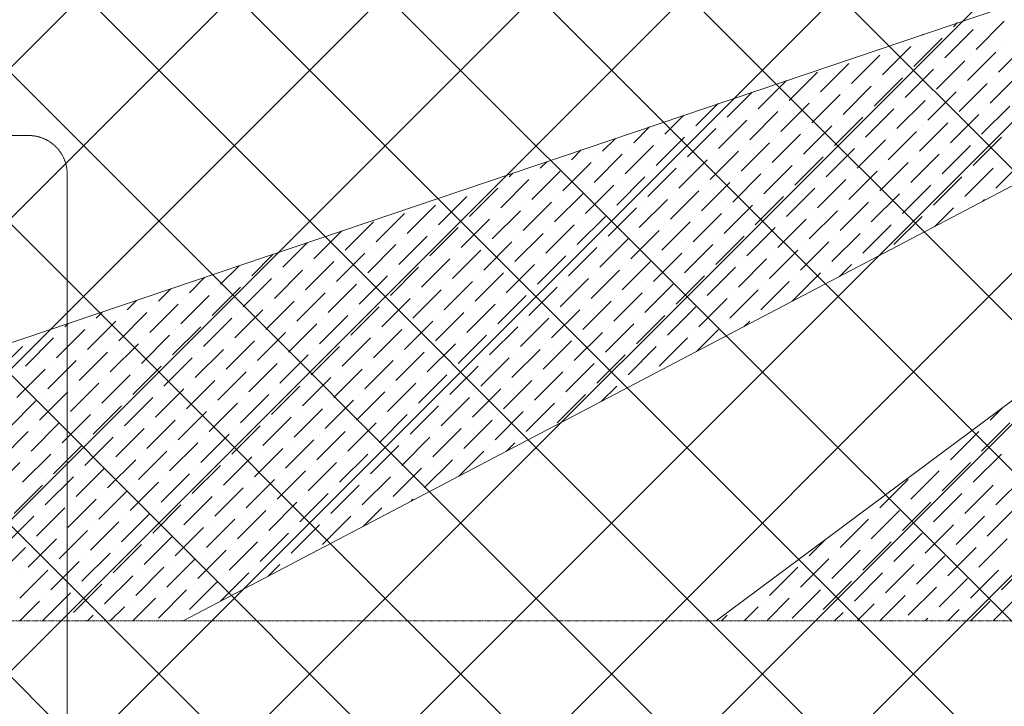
# Model space of a CAD drawing. Header units: millimetres. Extents: x -150 to 17700, y -24664 to 13830.
# Tile 9 of 58: x 6391 to 8698, y 4520 to 6129. Entities that reach past the tile are written whole.
import ezdxf

# ---------------------------------------------------------------- set-up
doc = ezdxf.new("R2010")
doc.units = ezdxf.units.MM
doc.header["$MEASUREMENT"] = 0
doc.linetypes.add('HIDDENX2', pattern=[19.05, 12.7, -6.35])
doc.linetypes.add('RCP XREF$0$( Hidden )', pattern=[0.375, 0.25, -0.125])
doc.layers.get('0').update_dxf_attribs({"lineweight": 5})
for name, color, linetype, lineweight, true_color in [('M-MEP-ELFA-CABLE', 1, 'HIDDENX2', 20, 0xff0000), ('RCP XREF$0$A-CEILING-01', 9, 'Continuous', 0, 0x808080), ('RCP XREF$0$A-CELING ELEMENT', 9, 'Continuous', 0, 0x808080)]:
    doc.layers.add(name, color=color, linetype=linetype, lineweight=lineweight, true_color=true_color)

# ---------------------------------------------------------------- blocks, each defined once
blk = doc.blocks.new('RCP XREF')
at = {"layer": 'RCP XREF$0$A-CEILING-01', "color": 8, "linetype": 'Continuous', "lineweight": 0, "true_color": 0x808080}
for p, q in [((10245.6, 3542.9), (408.6, 13380)), ((4273.6, 3920), (13733.6, 13380)), ((4980.7, 3920), (14440.7, 13380)), ((5334.2, 3920), (14794.2, 13380)), ((5687.8, 3920), (15147.8, 13380)), ((10125.7, 3309.3), (200, 13235)), ((10011.5, 3070), (200, 12881.5)), ((9457.9, 3270), (200, 12527.9)), ((6041.3, 3920), (14450, 12328.7)), ((9104.4, 3270), (200, 12174.4)), ((6135, 3660.1), (14450, 11975.1)), ((8397.3, 3270), (200, 11467.3)), ((6452, 3270), (14450, 11268)), ((8043.7, 3270), (200, 11113.7)), ((4627.1, 3920), (11820.1, 11113)), ((7690.2, 3270), (200, 10760.2)), ((7159.1, 3270), (14450, 10560.9)), ((6135, 3306.6), (11958.4, 9130)), ((10599.2, 3896.5), (6090, 8405.7)), ((6805.5, 3270), (11820, 8284.5)), ((10422.4, 3719.7), (5923.7, 8218.4)), ((8750.8, 3270), (6090, 5930.8))]:
    blk.add_line(p, q, dxfattribs=at)
at = {"layer": 'RCP XREF$0$A-CELING ELEMENT', "color": 8, "lineweight": 0, "true_color": 0x808080}
for p, q in [((4445.8, 4720), (9025.5, 6269.6)), ((9153.4, 5968.6), (6774.5, 4720)), ((8023.6, 4720), (9326.8, 5691.1))]:
    blk.add_line(p, q, dxfattribs=at)
at = {"layer": 'RCP XREF$0$A-CELING ELEMENT', "color": 8, "linetype": 'Continuous', "lineweight": 0, "true_color": 0x808080, "transparency": 33554687}
for p, q in [((8579, 6112.1), (8588.8, 6121.8)), ((8632.1, 6059), (8698.4, 6125.3)), ((8638.7, 6118.7), (8638.7, 6118.7)), ((8506.1, 6092.2), (8508.7, 6094.7)), ((8559.2, 6039.1), (8625.5, 6105.4)), ((8565.8, 6098.8), (8565.8, 6098.8)), ((8486.2, 6019.3), (8552.5, 6085.5)), ((8492.9, 6078.9), (8492.9, 6078.9)), ((8685.1, 6006), (8751.4, 6072.3)), ((8340.4, 5979.5), (8406.7, 6045.8)), ((8413.3, 5999.4), (8479.6, 6065.7)), ((8419.9, 6059), (8419.9, 6059)), ((8612.2, 5986.1), (8678.5, 6052.4)), ((8618.8, 6045.8), (8618.8, 6045.8)), ((8691.7, 6065.7), (8691.7, 6065.7)), ((8267.5, 5959.6), (8333.8, 6025.9)), ((8347, 6039.1), (8347, 6039.1)), ((8539.3, 5966.2), (8605.6, 6032.5)), ((8545.9, 6025.9), (8545.9, 6025.9)), ((8194.6, 5939.7), (8260.8, 6006)), ((8466.4, 5946.3), (8532.6, 6012.6)), ((8473, 6006), (8473, 6006)), ((8665.2, 5933.1), (8731.5, 5999.4)), ((8121.6, 5919.8), (8187.9, 5986.1)), ((8393.4, 5926.4), (8459.7, 5992.7)), ((8400.1, 5986.1), (8400.1, 5986.1)), ((8592.3, 5913.2), (8658.6, 5979.5)), ((8671.9, 5992.7), (8671.9, 5992.7)), ((8048.7, 5899.9), (8107.9, 5959.1)), ((8247.6, 5886.7), (8313.9, 5953)), ((8320.5, 5906.6), (8386.8, 5972.8)), ((8327.1, 5966.2), (8327.1, 5966.2)), ((8519.4, 5893.3), (8585.7, 5959.6)), ((8526, 5953), (8526, 5953)), ((8598.9, 5972.8), (8598.9, 5972.8)), ((7975.8, 5880), (8027.8, 5932)), ((8174.7, 5866.8), (8241, 5933.1)), ((8254.2, 5946.3), (8254.2, 5946.3)), ((8446.5, 5873.4), (8512.8, 5939.7)), ((8453.1, 5933.1), (8453.1, 5933.1)), ((8101.8, 5846.9), (8168, 5913.2)), ((8108.4, 5906.6), (8108.4, 5906.6)), ((8181.3, 5926.4), (8181.3, 5926.4)), ((8373.5, 5853.5), (8439.8, 5919.8)), ((8380.2, 5913.2), (8380.2, 5913.2)), ((8572.4, 5840.3), (8638.7, 5906.6)), ((8645.3, 5860.2), (8711.6, 5926.4)), ((8652, 5919.8), (8652, 5919.8)), ((7902.9, 5860.2), (7947.6, 5904.9)), ((8028.8, 5827), (8095.1, 5893.3)), ((8035.5, 5886.7), (8035.5, 5886.7)), ((8300.6, 5833.6), (8366.9, 5899.9)), ((8307.3, 5893.3), (8307.3, 5893.3)), ((8499.5, 5820.4), (8565.8, 5886.7)), ((8579, 5899.9), (8579, 5899.9)), ((7830, 5840.3), (7867.4, 5877.8)), ((7955.9, 5807.1), (8022.2, 5873.4)), ((7962.5, 5866.8), (7962.5, 5866.8)), ((8154.8, 5793.9), (8221.1, 5860.2)), ((8227.7, 5813.8), (8294, 5880)), ((8234.3, 5873.4), (8234.3, 5873.4)), ((8426.6, 5800.5), (8492.9, 5866.8)), ((8433.2, 5860.2), (8433.2, 5860.2)), ((8506.1, 5880), (8506.1, 5880)), ((7757, 5820.4), (7787.3, 5850.6)), ((7883, 5787.2), (7949.3, 5853.5)), ((7889.6, 5846.9), (7889.6, 5846.9)), ((8081.9, 5774), (8148.2, 5840.3)), ((8161.4, 5853.5), (8161.4, 5853.5)), ((8353.7, 5780.6), (8419.9, 5846.9)), ((8360.3, 5840.3), (8360.3, 5840.3)), ((8625.5, 5787.2), (8691.7, 5853.5)), ((8632.1, 5846.9), (8632.1, 5846.9)), ((7684.1, 5800.5), (7707.1, 5823.5)), ((7737.1, 5747.5), (7803.4, 5813.8)), ((7810.1, 5767.3), (7876.4, 5833.6)), ((7816.7, 5827), (7816.7, 5827)), ((8008.9, 5754.1), (8075.2, 5820.4)), ((8015.6, 5813.8), (8015.6, 5813.8)), ((8088.5, 5833.6), (8088.5, 5833.6)), ((8280.7, 5760.7), (8347, 5827)), ((8287.4, 5820.4), (8287.4, 5820.4)), ((8479.6, 5747.5), (8545.9, 5813.8)), ((8552.5, 5767.3), (8618.8, 5833.6)), ((8559.2, 5827), (8559.2, 5827)), ((7611.2, 5780.6), (7627, 5796.4)), ((7664.2, 5727.6), (7730.5, 5793.9)), ((7743.8, 5807.1), (7743.8, 5807.1)), ((7936, 5734.2), (8002.3, 5800.5)), ((7942.7, 5793.9), (7942.7, 5793.9)), ((8207.8, 5740.8), (8274.1, 5807.1)), ((8214.4, 5800.5), (8214.4, 5800.5)), ((8406.7, 5727.6), (8473, 5793.9)), ((8486.2, 5807.1), (8486.2, 5807.1)), ((8678.5, 5734.2), (8744.8, 5800.5)), ((8685.1, 5793.9), (8685.1, 5793.9)), ((7538.3, 5760.7), (7546.8, 5769.3)), ((7591.3, 5707.7), (7657.6, 5774)), ((7597.9, 5767.3), (7597.9, 5767.3)), ((7670.9, 5787.2), (7670.9, 5787.2)), ((7863.1, 5714.3), (7929.4, 5780.6)), ((7869.7, 5774), (7869.7, 5774)), ((8062, 5701.1), (8128.3, 5767.3)), ((8134.9, 5720.9), (8201.2, 5787.2)), ((8141.5, 5780.6), (8141.5, 5780.6)), ((8333.8, 5707.7), (8400.1, 5774)), ((8340.4, 5767.3), (8340.4, 5767.3)), ((8413.3, 5787.2), (8413.3, 5787.2)), ((8605.6, 5714.3), (8671.9, 5780.6)), ((8612.2, 5774), (8612.2, 5774)), ((7518.4, 5687.8), (7584.7, 5754.1)), ((7525, 5747.5), (7525, 5747.5)), ((7790.2, 5694.4), (7856.5, 5760.7)), ((7796.8, 5754.1), (7796.8, 5754.1)), ((7989.1, 5681.2), (8055.3, 5747.5)), ((8068.6, 5760.7), (8068.6, 5760.7)), ((8260.8, 5687.8), (8327.1, 5754.1)), ((8267.5, 5747.5), (8267.5, 5747.5)), ((8532.6, 5694.4), (8598.9, 5760.7)), ((8539.3, 5754.1), (8539.3, 5754.1)), ((7445.5, 5667.9), (7511.8, 5734.2)), ((7452.1, 5727.6), (7452.1, 5727.6)), ((7465.4, 5740.8), (7466.7, 5742.2)), ((7717.3, 5674.5), (7783.6, 5740.8)), ((7723.9, 5734.2), (7723.9, 5734.2)), ((7916.1, 5661.3), (7982.4, 5727.6)), ((7995.7, 5740.8), (7995.7, 5740.8)), ((8187.9, 5667.9), (8254.2, 5734.2)), ((8194.6, 5727.6), (8194.6, 5727.6)), ((8459.7, 5674.5), (8526, 5740.8)), ((8466.4, 5734.2), (8466.4, 5734.2)), ((7372.5, 5648), (7438.8, 5714.3)), ((7379.2, 5707.7), (7379.2, 5707.7)), ((7571.4, 5634.8), (7637.7, 5701.1)), ((7644.3, 5654.7), (7710.6, 5720.9)), ((7651, 5714.3), (7651, 5714.3)), ((7843.2, 5641.4), (7909.5, 5707.7)), ((7849.8, 5701.1), (7849.8, 5701.1)), ((7922.8, 5720.9), (7922.8, 5720.9)), ((8115, 5648), (8181.3, 5714.3)), ((8121.6, 5707.7), (8121.6, 5707.7)), ((8313.9, 5634.8), (8380.2, 5701.1)), ((8386.8, 5654.7), (8453.1, 5720.9)), ((8393.4, 5714.3), (8393.4, 5714.3)), ((8592.3, 5701.1), (8592.3, 5701.1)), ((8647.2, 5702.9), (8652, 5707.7)), ((8665.2, 5720.9), (8665.2, 5720.9)), ((7299.6, 5628.1), (7365.9, 5694.4)), ((7306.3, 5687.8), (7306.3, 5687.8)), ((7498.5, 5614.9), (7564.8, 5681.2)), ((7578, 5694.4), (7578, 5694.4)), ((7770.3, 5621.5), (7836.6, 5687.8)), ((7776.9, 5681.2), (7776.9, 5681.2)), ((8042.1, 5628.1), (8108.4, 5694.4)), ((8048.7, 5687.8), (8048.7, 5687.8)), ((8241, 5614.9), (8307.3, 5681.2)), ((8320.5, 5694.4), (8320.5, 5694.4)), ((8519.4, 5681.2), (8519.4, 5681.2)), ((8535.6, 5644.3), (8579, 5687.8)), ((7153.8, 5588.4), (7220.1, 5654.7)), ((7226.7, 5608.2), (7293, 5674.5)), ((7425.6, 5595), (7491.9, 5661.3)), ((7432.2, 5654.7), (7432.2, 5654.7)), ((7505.1, 5674.5), (7505.1, 5674.5)), ((7697.4, 5601.6), (7763.7, 5667.9)), ((7704, 5661.3), (7704, 5661.3)), ((7896.2, 5588.4), (7962.5, 5654.7)), ((7969.2, 5608.2), (8035.5, 5674.5)), ((7975.8, 5667.9), (7975.8, 5667.9)), ((8168, 5595), (8234.3, 5661.3)), ((8174.7, 5654.7), (8174.7, 5654.7)), ((8247.6, 5674.5), (8247.6, 5674.5)), ((8439.8, 5601.6), (8506.1, 5667.9)), ((8446.5, 5661.3), (8446.5, 5661.3)), ((7080.9, 5568.5), (7146.1, 5633.7)), ((7352.7, 5575.1), (7419, 5641.4)), ((7359.3, 5634.8), (7359.3, 5634.8)), ((7624.5, 5581.7), (7690.7, 5648)), ((7631.1, 5641.4), (7631.1, 5641.4)), ((7823.3, 5568.5), (7889.6, 5634.8)), ((7902.9, 5648), (7902.9, 5648)), ((8095.1, 5575.1), (8161.4, 5641.4)), ((8101.8, 5634.8), (8101.8, 5634.8)), ((8366.9, 5581.7), (8433.2, 5648)), ((8373.5, 5641.4), (8373.5, 5641.4)), ((7007.9, 5548.6), (7065.9, 5606.5)), ((7279.7, 5555.2), (7346, 5621.5)), ((7286.4, 5614.9), (7286.4, 5614.9)), ((7478.6, 5542), (7544.9, 5608.2)), ((7551.5, 5561.8), (7617.8, 5628.1)), ((7558.2, 5621.5), (7558.2, 5621.5)), ((7750.4, 5548.6), (7816.7, 5614.9)), ((7757, 5608.2), (7757, 5608.2)), ((7830, 5628.1), (7830, 5628.1)), ((8022.2, 5555.2), (8088.5, 5621.5)), ((8028.8, 5614.9), (8028.8, 5614.9)), ((8221.1, 5542), (8287.4, 5608.2)), ((8294, 5561.8), (8360.3, 5628.1)), ((8300.6, 5621.5), (8300.6, 5621.5)), ((7206.8, 5535.3), (7273.1, 5601.6)), ((7213.4, 5595), (7213.4, 5595)), ((7405.7, 5522.1), (7472, 5588.4)), ((7485.2, 5601.6), (7485.2, 5601.6)), ((7677.5, 5528.7), (7743.8, 5595)), ((7684.1, 5588.4), (7684.1, 5588.4)), ((7949.3, 5535.3), (8015.6, 5601.6)), ((7955.9, 5595), (7955.9, 5595)), ((8148.2, 5522.1), (8214.4, 5588.4)), ((8227.7, 5601.6), (8227.7, 5601.6)), ((8426.6, 5588.4), (8426.6, 5588.4)), ((6935, 5528.7), (6985.7, 5579.4)), ((7061, 5495.6), (7127.3, 5561.8)), ((7133.9, 5515.4), (7200.2, 5581.7)), ((7140.5, 5575.1), (7140.5, 5575.1)), ((7332.8, 5502.2), (7399.1, 5568.5)), ((7339.4, 5561.8), (7339.4, 5561.8)), ((7412.3, 5581.7), (7412.3, 5581.7)), ((7604.6, 5508.8), (7670.9, 5575.1)), ((7611.2, 5568.5), (7611.2, 5568.5)), ((7803.4, 5495.6), (7869.7, 5561.8)), ((7876.4, 5515.4), (7942.7, 5581.7)), ((7883, 5575.1), (7883, 5575.1)), ((8075.2, 5502.2), (8141.5, 5568.5)), ((8081.9, 5561.8), (8081.9, 5561.8)), ((8154.8, 5581.7), (8154.8, 5581.7)), ((8353.7, 5568.5), (8353.7, 5568.5)), ((6862.1, 5508.8), (6905.6, 5552.3)), ((6988.1, 5475.7), (7054.3, 5542)), ((7067.6, 5555.2), (7067.6, 5555.2)), ((7259.9, 5482.3), (7326.1, 5548.6)), ((7266.5, 5542), (7266.5, 5542)), ((7531.6, 5488.9), (7597.9, 5555.2)), ((7538.3, 5548.6), (7538.3, 5548.6)), ((7730.5, 5475.7), (7796.8, 5542)), ((7810.1, 5555.2), (7810.1, 5555.2)), ((8002.3, 5482.3), (8068.6, 5548.6)), ((8008.9, 5542), (8008.9, 5542)), ((8280.7, 5548.6), (8280.7, 5548.6)), ((8312.3, 5527.1), (8340.4, 5555.2)), ((6789.2, 5488.9), (6825.4, 5525.2)), ((6915.1, 5455.8), (6981.4, 5522.1)), ((6921.8, 5515.4), (6921.8, 5515.4)), ((6994.7, 5535.3), (6994.7, 5535.3)), ((7186.9, 5462.4), (7253.2, 5528.7)), ((7193.6, 5522.1), (7193.6, 5522.1)), ((7385.8, 5449.1), (7452.1, 5515.4)), ((7458.7, 5469), (7525, 5535.3)), ((7465.4, 5528.7), (7465.4, 5528.7)), ((7657.6, 5455.8), (7723.9, 5522.1)), ((7664.2, 5515.4), (7664.2, 5515.4)), ((7737.1, 5535.3), (7737.1, 5535.3)), ((7929.4, 5462.4), (7995.7, 5528.7)), ((7936, 5522.1), (7936, 5522.1)), ((8128.3, 5449.1), (8194.6, 5515.4)), ((8201.2, 5469), (8267.5, 5535.3)), ((8207.8, 5528.7), (8207.8, 5528.7)), ((6716.3, 5469), (6745.3, 5498.1)), ((6842.2, 5435.9), (6908.5, 5502.2)), ((6848.8, 5495.6), (6848.8, 5495.6)), ((7114, 5442.5), (7180.3, 5508.8)), ((7120.6, 5502.2), (7120.6, 5502.2)), ((7312.9, 5429.3), (7379.2, 5495.6)), ((7392.4, 5508.8), (7392.4, 5508.8)), ((7584.7, 5435.9), (7651, 5502.2)), ((7591.3, 5495.6), (7591.3, 5495.6)), ((7856.5, 5442.5), (7922.8, 5508.8)), ((7863.1, 5502.2), (7863.1, 5502.2)), ((8055.3, 5429.3), (8121.6, 5495.6)), ((8134.9, 5508.8), (8134.9, 5508.8)), ((6643.3, 5449.1), (6665.1, 5470.9)), ((6769.3, 5416), (6835.6, 5482.3)), ((6775.9, 5475.7), (6775.9, 5475.7)), ((6968.2, 5402.7), (7034.5, 5469)), ((7041.1, 5422.6), (7107.4, 5488.9)), ((7047.7, 5482.3), (7047.7, 5482.3)), ((7240, 5409.4), (7306.3, 5475.7)), ((7246.6, 5469), (7246.6, 5469)), ((7319.5, 5488.9), (7319.5, 5488.9)), ((7511.8, 5416), (7578, 5482.3)), ((7518.4, 5475.7), (7518.4, 5475.7)), ((7710.6, 5402.7), (7776.9, 5469)), ((7783.6, 5422.6), (7849.8, 5488.9)), ((7790.2, 5482.3), (7790.2, 5482.3)), ((7982.4, 5409.4), (8048.7, 5475.7)), ((7989.1, 5469), (7989.1, 5469)), ((8062, 5488.9), (8062, 5488.9)), ((6696.4, 5396.1), (6762.7, 5462.4)), ((6703, 5455.8), (6703, 5455.8)), ((6895.2, 5382.9), (6961.5, 5449.1)), ((6974.8, 5462.4), (6974.8, 5462.4)), ((7167, 5389.5), (7233.3, 5455.8)), ((7173.7, 5449.1), (7173.7, 5449.1)), ((7438.8, 5396.1), (7505.1, 5462.4)), ((7445.5, 5455.8), (7445.5, 5455.8)), ((7637.7, 5382.9), (7704, 5449.1)), ((7717.3, 5462.4), (7717.3, 5462.4)), ((7909.5, 5389.5), (7975.8, 5455.8)), ((7916.1, 5449.1), (7916.1, 5449.1)), ((6550.5, 5356.3), (6616.8, 5422.6)), ((6570.4, 5429.3), (6585, 5443.8)), ((6623.5, 5376.2), (6689.7, 5442.5)), ((6630.1, 5435.9), (6630.1, 5435.9)), ((6822.3, 5363), (6888.6, 5429.3)), ((6829, 5422.6), (6829, 5422.6)), ((6901.9, 5442.5), (6901.9, 5442.5)), ((7094.1, 5369.6), (7160.4, 5435.9)), ((7100.8, 5429.3), (7100.8, 5429.3)), ((7293, 5356.3), (7359.3, 5422.6)), ((7365.9, 5376.2), (7432.2, 5442.5)), ((7372.5, 5435.9), (7372.5, 5435.9)), ((7564.8, 5363), (7631.1, 5429.3)), ((7571.4, 5422.6), (7571.4, 5422.6)), ((7644.3, 5442.5), (7644.3, 5442.5)), ((7836.6, 5369.6), (7902.9, 5435.9)), ((7843.2, 5429.3), (7843.2, 5429.3)), ((8089.1, 5410), (8101.8, 5422.6)), ((8115, 5435.9), (8115, 5435.9)), ((6477.6, 5336.5), (6543.9, 5402.7)), ((6497.5, 5409.4), (6504.8, 5416.7)), ((6557.2, 5416), (6557.2, 5416)), ((6749.4, 5343.1), (6815.7, 5409.4)), ((6756, 5402.7), (6756, 5402.7)), ((7021.2, 5349.7), (7087.5, 5416)), ((7027.8, 5409.4), (7027.8, 5409.4)), ((7220.1, 5336.5), (7286.4, 5402.7)), ((7299.6, 5416), (7299.6, 5416)), ((7491.9, 5343.1), (7558.2, 5409.4)), ((7498.5, 5402.7), (7498.5, 5402.7)), ((7763.7, 5349.7), (7830, 5416)), ((7770.3, 5409.4), (7770.3, 5409.4)), ((7977.5, 5351.4), (8028.8, 5402.7)), ((8042.1, 5416), (8042.1, 5416)), ((6404.7, 5316.6), (6471, 5382.9)), ((6411.3, 5376.2), (6411.3, 5376.2)), ((6424.6, 5389.5), (6424.7, 5389.6)), ((6484.2, 5396.1), (6484.2, 5396.1)), ((6676.5, 5323.2), (6742.8, 5389.5)), ((6683.1, 5382.9), (6683.1, 5382.9)), ((6875.4, 5309.9), (6941.7, 5376.2)), ((6948.3, 5329.8), (7014.6, 5396.1)), ((6954.9, 5389.5), (6954.9, 5389.5)), ((7147.2, 5316.6), (7213.4, 5382.9)), ((7153.8, 5376.2), (7153.8, 5376.2)), ((7226.7, 5396.1), (7226.7, 5396.1)), ((7419, 5323.2), (7485.2, 5389.5)), ((7425.6, 5382.9), (7425.6, 5382.9)), ((7617.8, 5309.9), (7684.1, 5376.2)), ((7690.7, 5329.8), (7757, 5396.1)), ((7697.4, 5389.5), (7697.4, 5389.5)), ((7889.6, 5316.6), (7955.9, 5382.9)), ((7896.2, 5376.2), (7896.2, 5376.2)), ((7969.2, 5396.1), (7969.2, 5396.1)), ((6331.8, 5296.7), (6398.1, 5363)), ((6603.6, 5303.3), (6669.9, 5369.6)), ((6610.2, 5363), (6610.2, 5363)), ((6802.4, 5290), (6868.7, 5356.3)), ((6882, 5369.6), (6882, 5369.6)), ((7074.2, 5296.7), (7140.5, 5363)), ((7080.9, 5356.3), (7080.9, 5356.3)), ((7346, 5303.3), (7412.3, 5369.6)), ((7352.7, 5363), (7352.7, 5363)), ((7544.9, 5290), (7611.2, 5356.3)), ((7624.5, 5369.6), (7624.5, 5369.6)), ((7816.7, 5296.7), (7883, 5363)), ((7823.3, 5356.3), (7823.3, 5356.3)), ((6457.7, 5263.5), (6524, 5329.8)), ((6530.6, 5283.4), (6596.9, 5349.7)), ((6537.3, 5343.1), (6537.3, 5343.1)), ((6729.5, 5270.2), (6795.8, 5336.5)), ((6736.2, 5329.8), (6736.2, 5329.8)), ((6809.1, 5349.7), (6809.1, 5349.7)), ((7001.3, 5276.8), (7067.6, 5343.1)), ((7007.9, 5336.5), (7007.9, 5336.5)), ((7200.2, 5263.5), (7266.5, 5329.8)), ((7273.1, 5283.4), (7339.4, 5349.7)), ((7279.7, 5343.1), (7279.7, 5343.1)), ((7472, 5270.2), (7538.3, 5336.5)), ((7478.6, 5329.8), (7478.6, 5329.8)), ((7551.5, 5349.7), (7551.5, 5349.7)), ((7743.8, 5276.8), (7810.1, 5343.1)), ((7750.4, 5336.5), (7750.4, 5336.5)), ((6384.8, 5243.6), (6451.1, 5309.9)), ((6464.4, 5323.2), (6464.4, 5323.2)), ((6656.6, 5250.3), (6722.9, 5316.6)), ((6663.2, 5309.9), (6663.2, 5309.9)), ((6928.4, 5256.9), (6994.7, 5323.2)), ((6935, 5316.6), (6935, 5316.6)), ((7127.3, 5243.6), (7193.6, 5309.9)), ((7206.8, 5323.2), (7206.8, 5323.2)), ((7399.1, 5250.3), (7465.4, 5316.6)), ((7405.7, 5309.9), (7405.7, 5309.9)), ((7670.9, 5256.9), (7737.1, 5323.2)), ((7677.5, 5316.6), (7677.5, 5316.6)), ((6583.7, 5230.4), (6650, 5296.7)), ((6590.3, 5290), (6590.3, 5290)), ((6782.6, 5217.1), (6848.8, 5283.4)), ((6855.5, 5237), (6921.8, 5303.3)), ((6862.1, 5296.7), (6862.1, 5296.7)), ((7054.3, 5223.8), (7120.6, 5290)), ((7061, 5283.4), (7061, 5283.4)), ((7133.9, 5303.3), (7133.9, 5303.3)), ((7326.1, 5230.4), (7392.4, 5296.7)), ((7332.8, 5290), (7332.8, 5290)), ((7525, 5217.1), (7591.3, 5283.4)), ((7597.9, 5237), (7664.2, 5303.3)), ((7604.6, 5296.7), (7604.6, 5296.7)), ((7803.4, 5283.4), (7803.4, 5283.4)), ((7876.4, 5303.3), (7876.4, 5303.3)), ((6510.8, 5210.5), (6577.1, 5276.8)), ((6517.4, 5270.2), (6517.4, 5270.2)), ((6709.6, 5197.2), (6775.9, 5263.5)), ((6789.2, 5276.8), (6789.2, 5276.8)), ((6981.4, 5203.9), (7047.7, 5270.2)), ((6988.1, 5263.5), (6988.1, 5263.5)), ((7253.2, 5210.5), (7319.5, 5276.8)), ((7259.9, 5270.2), (7259.9, 5270.2)), ((7452.1, 5197.2), (7518.4, 5263.5)), ((7531.6, 5276.8), (7531.6, 5276.8)), ((7730.5, 5263.5), (7730.5, 5263.5)), ((7754.2, 5234.2), (7790.2, 5270.2)), ((6364.9, 5170.7), (6431.2, 5237)), ((6437.8, 5190.6), (6504.1, 5256.9)), ((6444.5, 5250.3), (6444.5, 5250.3)), ((6636.7, 5177.4), (6703, 5243.6)), ((6643.3, 5237), (6643.3, 5237)), ((6716.3, 5256.9), (6716.3, 5256.9)), ((6908.5, 5184), (6974.8, 5250.3)), ((6915.1, 5243.6), (6915.1, 5243.6)), ((7107.4, 5170.7), (7173.7, 5237)), ((7180.3, 5190.6), (7246.6, 5256.9)), ((7186.9, 5250.3), (7186.9, 5250.3)), ((7379.2, 5177.4), (7445.5, 5243.6)), ((7385.8, 5237), (7385.8, 5237)), ((7458.7, 5256.9), (7458.7, 5256.9)), ((7651, 5184), (7717.3, 5250.3)), ((7657.6, 5243.6), (7657.6, 5243.6)), ((6563.8, 5157.5), (6630.1, 5223.8)), ((6570.4, 5217.1), (6570.4, 5217.1)), ((6835.6, 5164.1), (6901.9, 5230.4)), ((6842.2, 5223.8), (6842.2, 5223.8)), ((7034.5, 5150.8), (7100.8, 5217.1)), ((7114, 5230.4), (7114, 5230.4)), ((7306.3, 5157.5), (7372.5, 5223.8)), ((7312.9, 5217.1), (7312.9, 5217.1)), ((7578, 5164.1), (7644.3, 5230.4)), ((7584.7, 5223.8), (7584.7, 5223.8)), ((8665.2, 5190.6), (8694.7, 5220.1)), ((6490.9, 5137.6), (6557.2, 5203.9)), ((6497.5, 5197.2), (6497.5, 5197.2)), ((6689.7, 5124.3), (6756, 5190.6)), ((6762.7, 5144.2), (6829, 5210.5)), ((6769.3, 5203.9), (6769.3, 5203.9)), ((6961.5, 5131), (7027.8, 5197.2)), ((6968.2, 5190.6), (6968.2, 5190.6)), ((7041.1, 5210.5), (7041.1, 5210.5)), ((7233.3, 5137.6), (7299.6, 5203.9)), ((7240, 5197.2), (7240, 5197.2)), ((7432.2, 5124.3), (7498.5, 5190.6)), ((7505.1, 5144.2), (7571.4, 5210.5)), ((7511.8, 5203.9), (7511.8, 5203.9)), ((6418, 5117.7), (6484.2, 5184)), ((6424.6, 5177.4), (6424.6, 5177.4)), ((6616.8, 5104.4), (6683.1, 5170.7)), ((6696.4, 5184), (6696.4, 5184)), ((6888.6, 5111.1), (6954.9, 5177.4)), ((6895.2, 5170.7), (6895.2, 5170.7)), ((7160.4, 5117.7), (7226.7, 5184)), ((7167, 5177.4), (7167, 5177.4)), ((7359.3, 5104.4), (7425.6, 5170.7)), ((7438.8, 5184), (7438.8, 5184)), ((8645.3, 5117.7), (8711.6, 5184)), ((8652, 5177.4), (8652, 5177.4)), ((6345, 5097.8), (6411.3, 5164.1)), ((6543.9, 5084.5), (6610.2, 5150.8)), ((6623.5, 5164.1), (6623.5, 5164.1)), ((6815.7, 5091.2), (6882, 5157.5)), ((6822.3, 5150.8), (6822.3, 5150.8)), ((7087.5, 5097.8), (7153.8, 5164.1)), ((7094.1, 5157.5), (7094.1, 5157.5)), ((7286.4, 5084.5), (7352.7, 5150.8)), ((7365.9, 5164.1), (7365.9, 5164.1)), ((7564.8, 5150.8), (7564.8, 5150.8)), ((8572.4, 5097.8), (8638.7, 5164.1)), ((6471, 5064.7), (6537.3, 5131)), ((6477.6, 5124.3), (6477.6, 5124.3)), ((6550.5, 5144.2), (6550.5, 5144.2)), ((6742.8, 5071.3), (6809.1, 5137.6)), ((6749.4, 5131), (6749.4, 5131)), ((6941.7, 5058), (7007.9, 5124.3)), ((7014.6, 5077.9), (7080.9, 5144.2)), ((7021.2, 5137.6), (7021.2, 5137.6)), ((7213.4, 5064.7), (7279.7, 5131)), ((7220.1, 5124.3), (7220.1, 5124.3)), ((7293, 5144.2), (7293, 5144.2)), ((7491.9, 5131), (7491.9, 5131)), ((7531, 5117.1), (7551.5, 5137.6)), ((6398.1, 5044.8), (6464.4, 5111.1)), ((6404.7, 5104.4), (6404.7, 5104.4)), ((6669.9, 5051.4), (6736.2, 5117.7)), ((6676.5, 5111.1), (6676.5, 5111.1)), ((6868.7, 5038.1), (6935, 5104.4)), ((6948.3, 5117.7), (6948.3, 5117.7)), ((7140.5, 5044.8), (7206.8, 5111.1)), ((7147.2, 5104.4), (7147.2, 5104.4)), ((7419, 5111.1), (7419, 5111.1)), ((7419.4, 5058.5), (7478.6, 5117.7)), ((8625.5, 5044.8), (8691.7, 5111.1)), ((8632.1, 5104.4), (8632.1, 5104.4)), ((6325.1, 5024.9), (6391.4, 5091.2)), ((6524, 5011.6), (6590.3, 5077.9)), ((6596.9, 5031.5), (6663.2, 5097.8)), ((6603.6, 5091.2), (6603.6, 5091.2)), ((6795.8, 5018.3), (6862.1, 5084.5)), ((6802.4, 5077.9), (6802.4, 5077.9)), ((6875.4, 5097.8), (6875.4, 5097.8)), ((7067.6, 5024.9), (7133.9, 5091.2)), ((7074.2, 5084.5), (7074.2, 5084.5)), ((7266.5, 5011.6), (7332.8, 5077.9)), ((7339.4, 5031.5), (7405.7, 5097.8)), ((7346, 5091.2), (7346, 5091.2)), ((8552.5, 5024.9), (8618.8, 5091.2)), ((8559.2, 5084.5), (8559.2, 5084.5)), ((6451.1, 4991.7), (6517.4, 5058)), ((6530.6, 5071.3), (6530.6, 5071.3)), ((6722.9, 4998.4), (6789.2, 5064.7)), ((6729.5, 5058), (6729.5, 5058)), ((6994.7, 5005), (7061, 5071.3)), ((7001.3, 5064.7), (7001.3, 5064.7)), ((7193.6, 4991.7), (7259.9, 5058)), ((7273.1, 5071.3), (7273.1, 5071.3)), ((8479.6, 5005), (8545.9, 5071.3)), ((8486.2, 5064.7), (8486.2, 5064.7)), ((8678.5, 4991.7), (8744.8, 5058)), ((6378.2, 4971.9), (6444.5, 5038.1)), ((6457.7, 5051.4), (6457.7, 5051.4)), ((6650, 4978.5), (6716.3, 5044.8)), ((6656.6, 5038.1), (6656.6, 5038.1)), ((6848.8, 4965.2), (6915.1, 5031.5)), ((6921.8, 4985.1), (6988.1, 5051.4)), ((6928.4, 5044.8), (6928.4, 5044.8)), ((7120.6, 4971.9), (7186.9, 5038.1)), ((7127.3, 5031.5), (7127.3, 5031.5)), ((7200.2, 5051.4), (7200.2, 5051.4)), ((8406.7, 4985.1), (8473, 5051.4)), ((8605.6, 4971.9), (8671.9, 5038.1)), ((8612.2, 5031.5), (8612.2, 5031.5)), ((8685.1, 5051.4), (8685.1, 5051.4)), ((6577.1, 4958.6), (6643.3, 5024.9)), ((6583.7, 5018.3), (6583.7, 5018.3)), ((6775.9, 4945.3), (6842.2, 5011.6)), ((6855.5, 5024.9), (6855.5, 5024.9)), ((7047.7, 4952), (7114, 5018.3)), ((7054.3, 5011.6), (7054.3, 5011.6)), ((7326.1, 5018.3), (7326.1, 5018.3)), ((8532.6, 4952), (8598.9, 5018.3)), ((8539.3, 5011.6), (8539.3, 5011.6)), ((6431.2, 4918.8), (6497.5, 4985.1)), ((6504.1, 4938.7), (6570.4, 5005)), ((6510.8, 4998.4), (6510.8, 4998.4)), ((6703, 4925.4), (6769.3, 4991.7)), ((6709.6, 4985.1), (6709.6, 4985.1)), ((6782.6, 5005), (6782.6, 5005)), ((6974.8, 4932.1), (7041.1, 4998.4)), ((6981.4, 4991.7), (6981.4, 4991.7)), ((7196.1, 4941.3), (7240, 4985.1)), ((7253.2, 4998.4), (7253.2, 4998.4)), ((7307.8, 4999.9), (7312.9, 5005)), ((8459.7, 4932.1), (8526, 4998.4)), ((8466.4, 4991.7), (8466.4, 4991.7)), ((8658.6, 4918.8), (8724.9, 4985.1)), ((6358.3, 4898.9), (6424.6, 4965.2)), ((6437.8, 4978.5), (6437.8, 4978.5)), ((6630.1, 4905.6), (6696.4, 4971.9)), ((6636.7, 4965.2), (6636.7, 4965.2)), ((6901.9, 4912.2), (6968.2, 4978.5)), ((6908.5, 4971.9), (6908.5, 4971.9)), ((7100.8, 4898.9), (7167, 4965.2)), ((7180.3, 4978.5), (7180.3, 4978.5)), ((8386.8, 4912.2), (8453.1, 4978.5)), ((8393.4, 4971.9), (8393.4, 4971.9)), ((8585.7, 4898.9), (8652, 4965.2)), ((8665.2, 4978.5), (8665.2, 4978.5)), ((6557.2, 4885.7), (6623.5, 4952)), ((6563.8, 4945.3), (6563.8, 4945.3)), ((6756, 4872.4), (6822.3, 4938.7)), ((6829, 4892.3), (6895.2, 4958.6)), ((6835.6, 4952), (6835.6, 4952)), ((7027.8, 4879), (7094.1, 4945.3)), ((7034.5, 4938.7), (7034.5, 4938.7)), ((7107.4, 4958.6), (7107.4, 4958.6)), ((8313.9, 4892.3), (8380.2, 4958.6)), ((8512.8, 4879), (8579, 4945.3)), ((8519.4, 4938.7), (8519.4, 4938.7)), ((8592.3, 4958.6), (8592.3, 4958.6)), ((6484.2, 4865.8), (6550.5, 4932.1)), ((6490.9, 4925.4), (6490.9, 4925.4)), ((6683.1, 4852.5), (6749.4, 4918.8)), ((6762.7, 4932.1), (6762.7, 4932.1)), ((6954.9, 4859.2), (7021.2, 4925.4)), ((6961.5, 4918.8), (6961.5, 4918.8)), ((8439.8, 4859.2), (8506.1, 4925.4)), ((8446.5, 4918.8), (8446.5, 4918.8)), ((6338.4, 4826), (6404.7, 4892.3)), ((6411.3, 4845.9), (6477.6, 4912.2)), ((6418, 4905.6), (6418, 4905.6)), ((6610.2, 4832.6), (6676.5, 4898.9)), ((6616.8, 4892.3), (6616.8, 4892.3)), ((6689.7, 4912.2), (6689.7, 4912.2)), ((6882, 4839.3), (6948.3, 4905.6)), ((6888.6, 4898.9), (6888.6, 4898.9)), ((8241, 4872.4), (8278.4, 4909.9)), ((8366.9, 4839.3), (8433.2, 4905.6)), ((8373.5, 4898.9), (8373.5, 4898.9)), ((8565.8, 4826), (8632.1, 4892.3)), ((8638.7, 4845.9), (8705, 4912.2)), ((8645.3, 4905.6), (8645.3, 4905.6)), ((6537.3, 4812.8), (6603.6, 4879)), ((6543.9, 4872.4), (6543.9, 4872.4)), ((6809.1, 4819.4), (6875.4, 4885.7)), ((6815.7, 4879), (6815.7, 4879)), ((7087.5, 4885.7), (7087.5, 4885.7)), ((8294, 4819.4), (8360.3, 4885.7)), ((8300.6, 4879), (8300.6, 4879)), ((8492.9, 4806.1), (8559.2, 4872.4)), ((8572.4, 4885.7), (8572.4, 4885.7)), ((6464.4, 4792.9), (6530.6, 4859.2)), ((6471, 4852.5), (6471, 4852.5)), ((6663.2, 4779.6), (6729.5, 4845.9)), ((6736.2, 4799.5), (6802.4, 4865.8)), ((6742.8, 4859.2), (6742.8, 4859.2)), ((6941.7, 4845.9), (6941.7, 4845.9)), ((6972.9, 4824.1), (7001.3, 4852.5)), ((7014.6, 4865.8), (7014.6, 4865.8)), ((8148.2, 4779.6), (8214.4, 4845.9)), ((8221.1, 4799.5), (8287.4, 4865.8)), ((8227.7, 4859.2), (8227.7, 4859.2)), ((8419.9, 4786.2), (8486.2, 4852.5)), ((8426.6, 4845.9), (8426.6, 4845.9)), ((8499.5, 4865.8), (8499.5, 4865.8)), ((8691.7, 4792.9), (8758, 4859.2)), ((6391.4, 4773), (6457.7, 4839.3)), ((6398.1, 4832.6), (6398.1, 4832.6)), ((6590.3, 4759.7), (6656.6, 4826)), ((6669.9, 4839.3), (6669.9, 4839.3)), ((6862.1, 4766.3), (6928.4, 4832.6)), ((6868.7, 4826), (6868.7, 4826)), ((8347, 4766.3), (8413.3, 4832.6)), ((8353.7, 4826), (8353.7, 4826)), ((8618.8, 4773), (8685.1, 4839.3)), ((8625.5, 4832.6), (8625.5, 4832.6)), ((6517.4, 4739.8), (6583.7, 4806.1)), ((6524, 4799.5), (6524, 4799.5)), ((6596.9, 4819.4), (6596.9, 4819.4)), ((6789.2, 4746.5), (6855.5, 4812.8)), ((6795.8, 4806.1), (6795.8, 4806.1)), ((8274.1, 4746.5), (8340.4, 4812.8)), ((8280.7, 4806.1), (8280.7, 4806.1)), ((8473, 4733.2), (8539.3, 4799.5)), ((8545.9, 4753.1), (8612.2, 4819.4)), ((8552.5, 4812.8), (8552.5, 4812.8)), ((6444.5, 4720), (6510.8, 4786.2)), ((6451.1, 4779.6), (6451.1, 4779.6)), ((6716.3, 4726.6), (6782.6, 4792.9)), ((6722.9, 4786.2), (6722.9, 4786.2)), ((8201.2, 4726.6), (8267.5, 4792.9)), ((8207.8, 4786.2), (8207.8, 4786.2)), ((8406.7, 4720), (8466.4, 4779.6)), ((8479.6, 4792.9), (8479.6, 4792.9)), ((8671.9, 4720), (8738.1, 4786.2)), ((8678.5, 4779.6), (8678.5, 4779.6)), ((6391.5, 4720), (6437.8, 4766.3)), ((6603.6, 4720), (6636.7, 4753.1)), ((6650, 4766.3), (6650, 4766.3)), ((6656.7, 4720), (6709.6, 4773)), ((8088.5, 4720), (8121.6, 4753.1)), ((8134.9, 4766.3), (8134.9, 4766.3)), ((8141.6, 4720), (8194.6, 4773)), ((8333.8, 4753.1), (8333.8, 4753.1)), ((8353.7, 4720), (8393.4, 4759.7)), ((8406.7, 4773), (8406.7, 4773)), ((8605.6, 4759.7), (8605.6, 4759.7)), ((8618.9, 4720), (8665.2, 4766.3)), ((6550.6, 4720), (6563.8, 4733.2)), ((6577.1, 4746.5), (6577.1, 4746.5)), ((6775.9, 4733.2), (6775.9, 4733.2)), ((8035.5, 4720), (8048.7, 4733.2)), ((8062, 4746.5), (8062, 4746.5)), ((8260.8, 4733.2), (8260.8, 4733.2)), ((8300.7, 4720), (8320.5, 4739.8)), ((8532.6, 4739.8), (8532.6, 4739.8)), ((8565.8, 4720), (8592.3, 4746.5)), ((6504.1, 4726.6), (6504.1, 4726.6)), ((8512.8, 4720), (8519.4, 4726.6))]:
    blk.add_line(p, q, dxfattribs=at)
at = {"layer": 'RCP XREF$0$A-CELING ELEMENT', "color": 8, "linetype": 'RCP XREF$0$( Hidden )', "lineweight": 0, "ltscale": 10, "true_color": 0x808080}
blk.add_line((8781.8, 4720), (4048, 4720), dxfattribs=at)

msp = doc.modelspace()

# ---------------------------------------------------------------- linework, layer by layer
at = {"layer": 'M-MEP-ELFA-CABLE', "ltscale": 0.1}
msp.add_lwpolyline([(6502.7, 2052), (6502.7, 5767.2, 0.414214), (6412.7, 5857.2), (3449.8, 5857.2, -0.414214), (3359.8, 5947.2), (3359.8, 7721.9)], format="xyb", dxfattribs=at)

# ---------------------------------------------------------------- block references
at = {"color": 8, "true_color": 0x808080}
msp.add_blockref('RCP XREF', (0, 0), dxfattribs=at)

doc.saveas('drawing.dxf')
